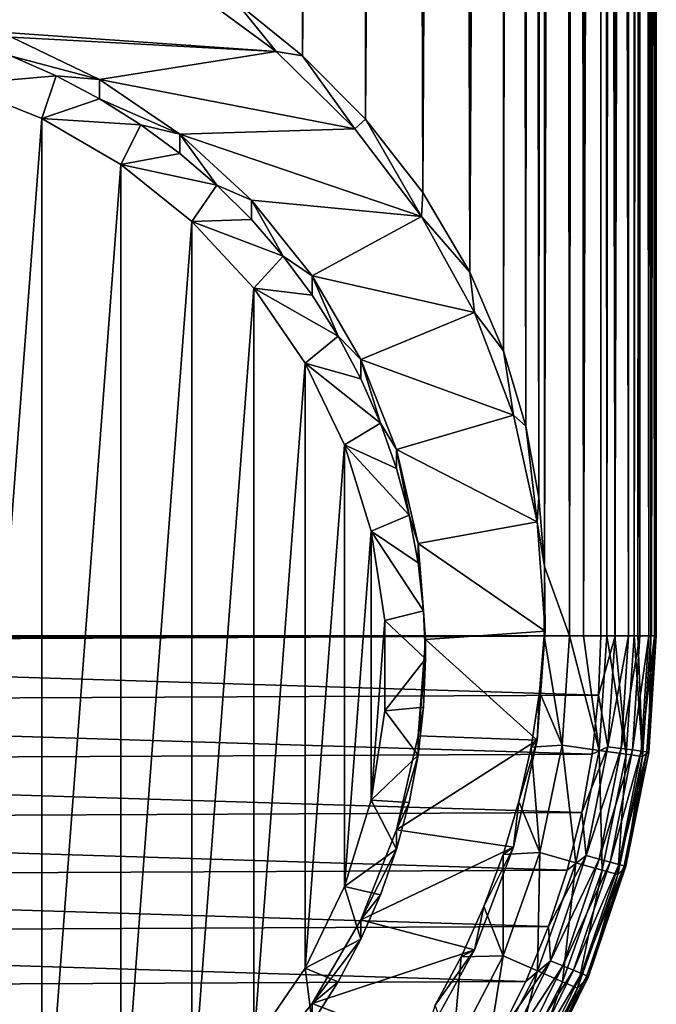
# Model space of a CAD drawing. Header units: metres. Extents: x -25 to 31, y -154 to 31.
# Tile 4 of 110: x 5 to 16, y -145 to -127. Entities that reach past the tile are written whole.
import ezdxf

# ---------------------------------------------------------------- set-up
doc = ezdxf.new("R2010")
doc.units = ezdxf.units.M
doc.layers.add('solid_FIT-WB-M-WASTE', color=7, linetype='CONTINUOUS')

msp = doc.modelspace()

# ---------------------------------------------------------------- linework, layer by layer
at = {"layer": 'solid_FIT-WB-M-WASTE'}
for points in [[(-15.000001, -77.891708, 125), (-14.999984, -138, 125), (15, -17.783419, 125)], [(-14.999984, -138, 125), (15, -138, 125), (15, -17.783419, 125)], [(15.257808, -138, 124.966194), (15, -17.783419, 125), (15, -138, 125)], [(15.258819, -17.783419, 124.965927), (15, -17.783419, 125), (15.257808, -138, 124.966194)], [(15.258819, -17.783419, 124.965927), (15.257808, -138, 124.966194), (15.49932, -138, 124.866417)], [(15.5, -17.783419, 124.866028), (15.258819, -17.783419, 124.965927), (15.49932, -138, 124.866417)], [(15.5, -17.783419, 124.866028), (15.49932, -138, 124.866417), (15.706737, -138, 124.707474)], [(15.707107, -17.783419, 124.707108), (15.5, -17.783419, 124.866028), (15.706737, -138, 124.707474)], [(15.707107, -17.783419, 124.707108), (15.706737, -138, 124.707474), (15.865894, -138, 124.500229)], [(15.866025, -17.783419, 124.5), (15.707107, -17.783419, 124.707108), (15.865894, -138, 124.500229)], [(15.866025, -17.783419, 124.5), (15.865894, -138, 124.500229), (15.965926, -138, 124.25882)], [(15.965926, -17.783419, 124.25882), (15.866025, -17.783419, 124.5), (15.965926, -138, 124.25882)], [(15.91657, -138, 113.710953), (16, -17.783424, 115), (16, -77.891731, 115)], [(15.91657, -138, 113.710953), (15.991887, -17.807114, 114.597275), (16, -17.783424, 115)], [(15.91657, -138, 113.710953), (15.966172, -17.881884, 114.178169), (15.991887, -17.807114, 114.597275)], [(15.965926, -17.783419, 124.25882), (15.965926, -138, 124.25882), (16, -138, 124)], [(15.965926, -17.783419, 124.25882), (16, -138, 124), (16, -17.783419, 124)], [(16, -17.783419, 119.5), (16, -17.783419, 124), (16, -138, 124)], [(16, -17.783424, 115), (16, -17.783419, 119.5), (16, -138, 124)], [(16, -77.891731, 115), (16, -17.783424, 115), (16, -138, 124)], [(15.900612, -138, 113.593628), (15.848411, -18.218752, 113.265411), (15.920036, -18.014961, 113.737907)], [(15.91657, -138, 113.710953), (15.900612, -138, 113.593628), (15.920036, -18.014961, 113.737907)], [(15.91657, -138, 113.710953), (15.920036, -18.014961, 113.737907), (15.966172, -17.881884, 114.178169)], [(15.667659, -138, 112.443367), (15.742779, -18.513126, 112.746498), (15.848411, -18.218752, 113.265411)], [(15.667659, -138, 112.443367), (15.848411, -18.218752, 113.265411), (15.900612, -138, 113.593628)], [(15.602843, -138, 112.20977), (15.58995, -18.9268, 112.165771), (15.742779, -18.513126, 112.746498)], [(15.667659, -138, 112.443367), (15.602843, -138, 112.20977), (15.742779, -18.513126, 112.746498)], [(15.257436, -138, 111.218483), (15.489622, -19.190861, 111.8461), (15.58995, -18.9268, 112.165771)], [(15.257436, -138, 111.218483), (15.58995, -18.9268, 112.165771), (15.602843, -138, 112.20977)], [(15.257436, -138, 111.218483), (15.368789, -19.501419, 111.503456), (15.489622, -19.190861, 111.8461)], [(15.257436, -138, 111.218483), (15.22317, -19.865259, 111.135658), (15.368789, -19.501419, 111.503456)], [(15.112661, -138, 110.881821), (15.047883, -20.289089, 110.741386), (15.22317, -19.865259, 111.135658)], [(15.257436, -138, 111.218483), (15.112661, -138, 110.881821), (15.22317, -19.865259, 111.135658)], [(14.692721, -138, 110.056664), (14.837899, -20.77759, 110.321159), (15.047883, -20.289089, 110.741386)], [(14.692721, -138, 110.056664), (15.047883, -20.289089, 110.741386), (15.112661, -138, 110.881821)], [(14.692721, -138, 110.056664), (14.588754, -21.331934, 109.878151), (14.837899, -20.77759, 110.321159)], [(14.439885, -138, 109.636391), (14.29822, -21.946487, 109.419716), (14.588754, -21.331934, 109.878151)], [(14.692721, -138, 110.056664), (14.439885, -138, 109.636391), (14.588754, -21.331934, 109.878151)], [(13.989779, -136.753983, 108.986397), (13.967175, -22.608271, 108.956482), (14.29822, -21.946487, 109.419716)], [(14.439885, -138, 109.636391), (13.989779, -136.753983, 108.986397), (14.29822, -21.946487, 109.419716)], [(13.886195, -135.511993, 108.851181), (13.726098, -23.066381, 108.651192), (13.967175, -22.608271, 108.956482)], [(13.886195, -135.511993, 108.851181), (13.967175, -22.608271, 108.956482), (13.989779, -136.753983, 108.986397)], [(13.653408, -134.227982, 108.563751), (13.471543, -23.529354, 108.353493), (13.726098, -23.066381, 108.651192)], [(13.653408, -134.227982, 108.563751), (13.726098, -23.066381, 108.651192), (13.886195, -135.511993, 108.851181)], [(13.255787, -132.876846, 108.118591), (13.205198, -23.993135, 108.065659), (13.471543, -23.529354, 108.353493)], [(13.255787, -132.876846, 108.118591), (13.471543, -23.529354, 108.353493), (13.653408, -134.227982, 108.563751)], [(12.648317, -131.459625, 107.530029), (12.790023, -24.675421, 107.658638), (13.205198, -23.993135, 108.065659)], [(12.648317, -131.459625, 107.530029), (13.205198, -23.993135, 108.065659), (13.255787, -132.876846, 108.118591)], [(12.648317, -131.459625, 107.530029), (12.362242, -25.330748, 107.284958), (12.790023, -24.675421, 107.658638)], [(11.803974, -130.028793, 106.856705), (11.927834, -25.950428, 106.946381), (12.362242, -25.330748, 107.284958)], [(11.803974, -130.028793, 106.856705), (12.362242, -25.330748, 107.284958), (12.648317, -131.459625, 107.530029)], [(11.803974, -130.028793, 106.856705), (11.491337, -26.529955, 106.642654), (11.927834, -25.950428, 106.946381)], [(10.775392, -128.7099, 106.213921), (11.056249, -27.067251, 106.372467), (11.491337, -26.529955, 106.642654)], [(10.775392, -128.7099, 106.213921), (11.491337, -26.529955, 106.642654), (11.803974, -130.028793, 106.856705)], [(10.775392, -128.7099, 106.213921), (10.624934, -27.562479, 106.133774), (11.056249, -27.067251, 106.372467)], [(9.640927, -127.570892, 105.686363), (10.199117, -28.016762, 105.924347), (10.624934, -27.562479, 106.133774)], [(9.640927, -127.570892, 105.686363), (10.624934, -27.562479, 106.133774), (10.775392, -128.7099, 106.213921)], [(9.640927, -127.570892, 105.686363), (9.779953, -28.43199, 105.741928), (10.199117, -28.016762, 105.924347)], [(9.640927, -127.570892, 105.686363), (9.368083, -28.810425, 105.584267), (9.779953, -28.43199, 105.741928)], [(8.445501, -126.608482, 105.303635), (9.368083, -28.810425, 105.584267), (9.640927, -127.570892, 105.686363)], [(15.91657, -138, 113.710953), (16, -77.891731, 115), (16, -138.000031, 115)], [(16, -77.891731, 115), (16, -138, 124), (16, -138, 119.5)], [(16, -77.891731, 115), (16, -138, 119.5), (16, -138.000031, 115)], [(-7.568941, -126.314537, 103.44725), (7.568967, -126.314552, 103.44725), (9.168085, -127.493454, 103.655128)], [(4.407096, -127.232994, 103.6092), (-7.568941, -126.314537, 103.44725), (9.168085, -127.493454, 103.655128)], [(9.168085, -127.493454, 103.655128), (7.568967, -126.314552, 103.44725), (8.445501, -126.608482, 105.303635)], [(9.168085, -127.493454, 103.655128), (8.445501, -126.608482, 105.303635), (9.640927, -127.570892, 105.686363)], [(5.988306, -127.995636, 103.743675), (4.407096, -127.232994, 103.6092), (9.168085, -127.493454, 103.655128)], [(4.407096, -127.580292, 101.639587), (4.407096, -127.232994, 103.6092), (5.988306, -127.995636, 103.743675)], [(3.425528, -128.085175, 101.017807), (4.407096, -127.580292, 101.639587), (5.21213, -127.932663, 101.701714)], [(5.21213, -127.932663, 101.701714), (4.407096, -127.580292, 101.639587), (5.988306, -127.995636, 103.743675)], [(5.988306, -127.995636, 103.743675), (9.168085, -127.493454, 103.655128), (10.580512, -128.88443, 103.900391)], [(10.580512, -128.88443, 103.900391), (9.168085, -127.493454, 103.655128), (9.640927, -127.570892, 105.686363)], [(10.580512, -128.88443, 103.900391), (9.640927, -127.570892, 105.686363), (10.775392, -128.7099, 106.213921)], [(3.425528, -128.085175, 101.017807), (5.21213, -127.932663, 101.701714), (4.953334, -128.697144, 101.125717)], [(4.953334, -128.697144, 101.125717), (5.21213, -127.932663, 101.701714), (5.988292, -128.342926, 101.774055)], [(5.988292, -128.342926, 101.774055), (5.21213, -127.932663, 101.701714), (5.988306, -127.995636, 103.743675)], [(3.425528, -128.085175, 101.017807), (4.953334, -128.697144, 101.125717), (3.425509, -148.984299, 104.702888)], [(5.988292, -128.342926, 101.774055), (5.988306, -127.995636, 103.743675), (7.437321, -128.980591, 103.917351)], [(7.437321, -128.980591, 103.917351), (5.988306, -127.995636, 103.743675), (10.580512, -128.88443, 103.900391)], [(4.953334, -128.697144, 101.125717), (5.988292, -128.342926, 101.774055), (6.73148, -128.808914, 101.856224)], [(6.73148, -128.808914, 101.856224), (5.988292, -128.342926, 101.774055), (7.437321, -128.980591, 103.917351)], [(4.953334, -128.697144, 101.125717), (4.953313, -148.372314, 104.594978), (3.425509, -148.984299, 104.702888)], [(4.953334, -128.697144, 101.125717), (6.372756, -129.524384, 101.271584), (4.953313, -148.372314, 104.594978)], [(4.953334, -128.697144, 101.125717), (6.73148, -128.808914, 101.856224), (6.372756, -129.524384, 101.271584)], [(6.372756, -129.524384, 101.271584), (6.73148, -128.808914, 101.856224), (7.43729, -129.327866, 101.947731)], [(7.43729, -129.327866, 101.947731), (6.73148, -128.808914, 101.856224), (7.437321, -128.980591, 103.917351)], [(11.77758, -130.459244, 104.178078), (10.580512, -128.88443, 103.900391), (10.775392, -128.7099, 106.213921)], [(11.77758, -130.459244, 104.178078), (10.775392, -128.7099, 106.213921), (11.803974, -130.028793, 106.856705)], [(8.102206, -129.897186, 102.048119), (7.43729, -129.327866, 101.947731), (7.437321, -128.980591, 103.917351)], [(7.437321, -128.980591, 103.917351), (10.580512, -128.88443, 103.900391), (11.77758, -130.459244, 104.178078)], [(8.722152, -130.166122, 104.126389), (7.437321, -128.980591, 103.917351), (11.77758, -130.459244, 104.178078)], [(8.102206, -129.897186, 102.048119), (7.437321, -128.980591, 103.917351), (8.722152, -130.166122, 104.126389)], [(6.372756, -129.524384, 101.271584), (7.43729, -129.327866, 101.947731), (8.102206, -129.897186, 102.048119)], [(6.372756, -129.524384, 101.271584), (6.372742, -147.545074, 104.44912), (4.953313, -148.372314, 104.594978)], [(6.372756, -129.524384, 101.271584), (7.652733, -130.548782, 101.452209), (6.372742, -147.545074, 104.44912)], [(6.372756, -129.524384, 101.271584), (8.102206, -129.897186, 102.048119), (7.652733, -130.548782, 101.452209)], [(7.652733, -130.548782, 101.452209), (8.102206, -129.897186, 102.048119), (8.722109, -130.513367, 102.156761)], [(8.722109, -130.513367, 102.156761), (8.102206, -129.897186, 102.048119), (8.722152, -130.166122, 104.126389)], [(11.77758, -130.459244, 104.178078), (11.803974, -130.028793, 106.856705), (12.648317, -131.459625, 107.530029)], [(9.294047, -131.173447, 102.273155), (8.722109, -130.513367, 102.156761), (8.722152, -130.166122, 104.126389)], [(9.814435, -131.526031, 104.36618), (8.722152, -130.166122, 104.126389), (11.77758, -130.459244, 104.178078)], [(9.294047, -131.173447, 102.273155), (8.722152, -130.166122, 104.126389), (9.814435, -131.526031, 104.36618)], [(7.652733, -130.548782, 101.452209), (7.65273, -146.520676, 104.268486), (6.372742, -147.545074, 104.44912)], [(7.652733, -130.548782, 101.452209), (8.76528, -131.747955, 101.663658), (7.65273, -146.520676, 104.268486)], [(7.652733, -130.548782, 101.452209), (8.722109, -130.513367, 102.156761), (9.294047, -131.173447, 102.273155)], [(7.652733, -130.548782, 101.452209), (9.294047, -131.173447, 102.273155), (8.76528, -131.747955, 101.663658)], [(9.814435, -131.526031, 104.36618), (11.77758, -130.459244, 104.178078), (12.73487, -132.185776, 104.482506)], [(12.73487, -132.185776, 104.482506), (11.77758, -130.459244, 104.178078), (12.648317, -131.459625, 107.530029)], [(8.76528, -131.747955, 101.663658), (9.294047, -131.173447, 102.273155), (9.814389, -131.87326, 102.396553)], [(9.814389, -131.87326, 102.396553), (9.294047, -131.173447, 102.273155), (9.814435, -131.526031, 104.36618)], [(12.73487, -132.185776, 104.482506), (12.648317, -131.459625, 107.530029), (13.255787, -132.876846, 108.118591)], [(10.280705, -132.609528, 102.526375), (9.814389, -131.87326, 102.396553), (9.814435, -131.526031, 104.36618)], [(10.690057, -133.030319, 104.631424), (9.814435, -131.526031, 104.36618), (12.73487, -132.185776, 104.482506)], [(10.280705, -132.609528, 102.526375), (9.814435, -131.526031, 104.36618), (10.690057, -133.030319, 104.631424)], [(8.76528, -131.747955, 101.663658), (8.765286, -145.321487, 104.057037), (7.65273, -146.520676, 104.268486)], [(8.76528, -131.747955, 101.663658), (9.814389, -131.87326, 102.396553), (10.280705, -132.609528, 102.526375)], [(8.76528, -131.747955, 101.663658), (10.280705, -132.609528, 102.526375), (9.686022, -133.095642, 101.901291)], [(8.76528, -131.747955, 101.663658), (9.686022, -133.095642, 101.901291), (8.765286, -145.321487, 104.057037)], [(10.690057, -133.030319, 104.631424), (12.73487, -132.185776, 104.482506), (13.432903, -134.028839, 104.807495)], [(13.432903, -134.028839, 104.807495), (12.73487, -132.185776, 104.482506), (13.255787, -132.876846, 108.118591)], [(9.686022, -133.095642, 101.901291), (10.280705, -132.609528, 102.526375), (10.690018, -133.377548, 102.661797)], [(10.690018, -133.377548, 102.661797), (10.280705, -132.609528, 102.526375), (10.690057, -133.030319, 104.631424)], [(13.432903, -134.028839, 104.807495), (13.255787, -132.876846, 108.118591), (13.653408, -134.227982, 108.563751)], [(9.686022, -133.095642, 101.901291), (9.686035, -143.973785, 103.819405), (8.765286, -145.321487, 104.057037)], [(9.686022, -133.095642, 101.901291), (10.690018, -133.377548, 102.661797), (11.040406, -134.173706, 102.802177)], [(9.686022, -133.095642, 101.901291), (11.040406, -134.173706, 102.802177), (10.394811, -134.562347, 102.159912)], [(9.686022, -133.095642, 101.901291), (10.394811, -134.562347, 102.159912), (9.686035, -143.973785, 103.819405)], [(11.040406, -134.173706, 102.802177), (10.690018, -133.377548, 102.661797), (10.690057, -133.030319, 104.631424)], [(11.329684, -134.645782, 104.916275), (10.690057, -133.030319, 104.631424), (13.432903, -134.028839, 104.807495)], [(11.040406, -134.173706, 102.802177), (10.690057, -133.030319, 104.631424), (11.329684, -134.645782, 104.916275)], [(10.394811, -134.562347, 102.159912), (11.040406, -134.173706, 102.802177), (11.329662, -134.993011, 102.946648)], [(11.329662, -134.993011, 102.946648), (11.040406, -134.173706, 102.802177), (11.329684, -134.645782, 104.916275)], [(11.329684, -134.645782, 104.916275), (13.432903, -134.028839, 104.807495), (13.857511, -135.951111, 105.146439)], [(13.857511, -135.951111, 105.146439), (13.432903, -134.028839, 104.807495), (13.653408, -134.227982, 108.563751)], [(13.857511, -135.951111, 105.146439), (13.653408, -134.227982, 108.563751), (13.886195, -135.511993, 108.851181)], [(10.394811, -134.562347, 102.159912), (10.394825, -142.507065, 103.560783), (9.686035, -143.973785, 103.819405)], [(10.394811, -134.562347, 102.159912), (11.329662, -134.993011, 102.946648), (11.556386, -135.831467, 103.09449)], [(10.394811, -134.562347, 102.159912), (11.556386, -135.831467, 103.09449), (10.876134, -136.115982, 102.433861)], [(10.394811, -134.562347, 102.159912), (10.876134, -136.115982, 102.433861), (10.394825, -142.507065, 103.560783)], [(11.556386, -135.831467, 103.09449), (11.329662, -134.993011, 102.946648), (11.329684, -134.645782, 104.916275)], [(11.719199, -136.336746, 105.214439), (11.329684, -134.645782, 104.916275), (13.857511, -135.951111, 105.146439)], [(11.556386, -135.831467, 103.09449), (11.329684, -134.645782, 104.916275), (11.719199, -136.336746, 105.214439)], [(13.857511, -135.951111, 105.146439), (13.886195, -135.511993, 108.851181), (13.989779, -136.753983, 108.986397)], [(10.876134, -136.115982, 102.433861), (11.556386, -135.831467, 103.09449), (11.719193, -136.68399, 103.244812)], [(11.719193, -136.68399, 103.244812), (11.556386, -135.831467, 103.09449), (11.719199, -136.336746, 105.214439)], [(10.876134, -136.115982, 102.433861), (10.876143, -140.95343, 103.286827), (10.394825, -142.507065, 103.560783)], [(10.876134, -136.115982, 102.433861), (11.719193, -136.68399, 103.244812), (11.817256, -137.546219, 103.396851)], [(10.876134, -136.115982, 102.433861), (11.817256, -137.546219, 103.396851), (11.119458, -137.722549, 102.71714)], [(10.876134, -136.115982, 102.433861), (11.119458, -137.722549, 102.71714), (10.876143, -140.95343, 103.286827)], [(11.719199, -136.336746, 105.214439), (13.857511, -135.951111, 105.146439), (14, -137.913193, 105.492409)], [(14, -137.913193, 105.492409), (13.857511, -135.951111, 105.146439), (13.989779, -136.753983, 108.986397)], [(11.817256, -137.546219, 103.396851), (11.719193, -136.68399, 103.244812), (11.719199, -136.336746, 105.214439)], [(11.849999, -138.065872, 105.519333), (11.719199, -136.336746, 105.214439), (14, -137.913193, 105.492409)], [(11.817256, -137.546219, 103.396851), (11.719199, -136.336746, 105.214439), (11.849999, -138.065872, 105.519333)], [(14, -137.913193, 105.492409), (13.989779, -136.753983, 108.986397), (13.982951, -138.000046, 108.977341)], [(14.439885, -138, 109.636391), (13.982951, -138.000046, 108.977341), (13.989779, -136.753983, 108.986397)], [(11.119458, -137.722549, 102.71714), (11.817256, -137.546219, 103.396851), (11.85, -138.413177, 103.549713)], [(11.85, -138.413177, 103.549713), (11.817256, -137.546219, 103.396851), (11.849999, -138.065872, 105.519333)], [(11.119458, -137.722549, 102.71714), (11.119462, -139.346863, 103.003548), (10.876143, -140.95343, 103.286827)], [(11.119458, -137.722549, 102.71714), (11.85, -138.413177, 103.549713), (11.119462, -139.346863, 103.003548)], [(-14.999984, -138, 125), (-14.999844, -138.068741, 125), (15, -138, 125)], [(-14.999844, -138.068741, 125), (-14.999359, -138.138611, 125), (15, -138, 125)], [(-14.999359, -138.138611, 125), (14.962175, -139.064529, 125), (15, -138, 125)], [(11.719199, -139.795013, 105.824226), (11.849999, -138.065872, 105.519333), (13.857508, -139.875259, 105.838371)], [(11.85, -138.413177, 103.549713), (11.849999, -138.065872, 105.519333), (11.719199, -139.795013, 105.824226)], [(11.849999, -138.065872, 105.519333), (14, -137.913193, 105.492409), (13.857508, -139.875259, 105.838371)], [(13.857508, -139.875259, 105.838371), (14, -137.913193, 105.492409), (13.900187, -139.003998, 108.916122)], [(14, -137.913193, 105.492409), (13.982951, -138.000046, 108.977341), (13.900187, -139.003998, 108.916122)], [(14.305384, -139.966293, 109.636391), (13.900187, -139.003998, 108.916122), (13.982951, -138.000046, 108.977341)], [(14.439885, -138, 109.636391), (14.305384, -139.966293, 109.636391), (13.982951, -138.000046, 108.977341)], [(14.971901, -140.057846, 110.881821), (14.305384, -139.966293, 109.636391), (14.439885, -138, 109.636391)], [(14.692721, -138, 110.056664), (14.971901, -140.057846, 110.881821), (14.439885, -138, 109.636391)], [(14.692721, -138, 110.056664), (15.112661, -138, 110.881821), (14.971901, -140.057846, 110.881821)], [(15.257808, -138, 124.966194), (15, -138, 125), (14.962175, -139.064529, 125)], [(15.257808, -138, 124.966194), (14.962175, -139.064529, 125), (15.127275, -139.991547, 124.966194)], [(15.457518, -140.124588, 112.20977), (14.971901, -140.057846, 110.881821), (15.112661, -138, 110.881821)], [(15.257436, -138, 111.218483), (15.457518, -140.124588, 112.20977), (15.112661, -138, 110.881821)], [(15.127275, -139.991547, 124.966194), (15.366721, -140.023071, 124.866417), (15.49932, -138, 124.866417)], [(15.257808, -138, 124.966194), (15.127275, -139.991547, 124.966194), (15.49932, -138, 124.866417)], [(15.257436, -138, 111.218483), (15.602843, -138, 112.20977), (15.457518, -140.124588, 112.20977)], [(15.366721, -140.023071, 124.866417), (15.572363, -140.05014, 124.707474), (15.706737, -138, 124.707474)], [(15.49932, -138, 124.866417), (15.366721, -140.023071, 124.866417), (15.706737, -138, 124.707474)], [(15.752512, -140.165131, 113.593628), (15.457518, -140.124588, 112.20977), (15.602843, -138, 112.20977)], [(15.572363, -140.05014, 124.707474), (15.73016, -140.070908, 124.500229), (15.865894, -138, 124.500229)], [(15.706737, -138, 124.707474), (15.572363, -140.05014, 124.707474), (15.865894, -138, 124.500229)], [(15.667659, -138, 112.443367), (15.752512, -140.165131, 113.593628), (15.602843, -138, 112.20977)], [(15.667659, -138, 112.443367), (15.900612, -138, 113.593628), (15.752512, -140.165131, 113.593628)], [(15.73016, -140.070908, 124.500229), (15.829335, -140.083969, 124.25882), (15.965926, -138, 124.25882)], [(15.865894, -138, 124.500229), (15.73016, -140.070908, 124.500229), (15.965926, -138, 124.25882)], [(15.900612, -138, 113.593628), (15.863122, -140.088379, 115), (15.752512, -140.165131, 113.593628)], [(15.829335, -140.083969, 124.25882), (15.863118, -140.088409, 124), (16, -138, 124)], [(15.965926, -138, 124.25882), (15.829335, -140.083969, 124.25882), (16, -138, 124)], [(16, -138, 119.5), (16, -138, 124), (15.863118, -140.088409, 124)], [(16, -138.000031, 115), (16, -138, 119.5), (15.863118, -140.088409, 124)], [(15.863122, -140.088379, 115), (16, -138.000031, 115), (15.863118, -140.088409, 124)], [(15.900612, -138, 113.593628), (16, -138.000031, 115), (15.863122, -140.088379, 115)], [(15.91657, -138, 113.710953), (16, -138.000031, 115), (15.900612, -138, 113.593628)], [(-14.999359, -138.138611, 125), (-14.951704, -139.202682, 125), (14.962175, -139.064529, 125)], [(11.119462, -139.346863, 103.003548), (11.85, -138.413177, 103.549713), (11.817256, -139.280121, 103.702583)], [(11.817256, -139.280121, 103.702583), (11.85, -138.413177, 103.549713), (11.719199, -139.795013, 105.824226)], [(-14.951704, -139.202682, 125), (14.848577, -140.125961, 125), (14.962175, -139.064529, 125)], [(13.857508, -139.875259, 105.838371), (13.900187, -139.003998, 108.916122), (13.749371, -139.997131, 108.860764)], [(14.305384, -139.966293, 109.636391), (13.749371, -139.997131, 108.860764), (13.900187, -139.003998, 108.916122)], [(15.127275, -139.991547, 124.966194), (14.962175, -139.064529, 125), (14.848577, -140.125961, 125)], [(-14.951704, -139.202682, 125), (-14.828307, -140.263016, 125), (14.848577, -140.125961, 125)], [(11.119462, -139.346863, 103.003548), (11.817256, -139.280121, 103.702583), (11.719193, -140.142349, 103.854614)], [(11.719193, -140.142349, 103.854614), (11.817256, -139.280121, 103.702583), (11.719199, -139.795013, 105.824226)], [(11.119462, -139.346863, 103.003548), (11.719193, -140.142349, 103.854614), (10.876143, -140.95343, 103.286827)], [(11.329684, -141.485977, 106.122383), (11.719199, -139.795013, 105.824226), (13.857508, -139.875259, 105.838371)], [(11.719193, -140.142349, 103.854614), (11.719199, -139.795013, 105.824226), (11.329684, -141.485977, 106.122383)], [(11.329684, -141.485977, 106.122383), (13.857508, -139.875259, 105.838371), (13.432896, -141.797531, 106.177322)], [(13.432896, -141.797531, 106.177322), (13.857508, -139.875259, 105.838371), (13.531485, -140.974945, 108.810944)], [(13.857508, -139.875259, 105.838371), (13.749371, -139.997131, 108.860764), (13.531485, -140.974945, 108.810944)], [(13.904401, -141.895889, 109.636391), (13.531485, -140.974945, 108.810944), (13.749371, -139.997131, 108.860764)], [(14.305384, -139.966293, 109.636391), (13.904401, -141.895889, 109.636391), (13.749371, -139.997131, 108.860764)], [(14.552242, -142.077347, 110.881821), (13.904401, -141.895889, 109.636391), (14.305384, -139.966293, 109.636391)], [(14.971901, -140.057846, 110.881821), (14.552242, -142.077347, 110.881821), (14.305384, -139.966293, 109.636391)], [(15.127275, -139.991547, 124.966194), (14.848577, -140.125961, 125), (14.659653, -141.177185, 125)], [(15.127275, -139.991547, 124.966194), (14.659653, -141.177185, 125), (14.73791, -141.949005, 124.966194)], [(15.127275, -139.991547, 124.966194), (14.73791, -141.949005, 124.966194), (15.366721, -140.023071, 124.866417)], [(-14.828307, -140.263016, 125), (14.659653, -141.177185, 125), (14.848577, -140.125961, 125)], [(10.876143, -140.95343, 103.286827), (11.719193, -140.142349, 103.854614), (11.556386, -140.994888, 104.004936)], [(11.556386, -140.994888, 104.004936), (11.719193, -140.142349, 103.854614), (11.329684, -141.485977, 106.122383)], [(15.024248, -142.209595, 112.20977), (14.552242, -142.077347, 110.881821), (14.971901, -140.057846, 110.881821)], [(14.73791, -141.949005, 124.966194), (14.971193, -142.01152, 124.866417), (15.366721, -140.023071, 124.866417)], [(15.366721, -140.023071, 124.866417), (14.971193, -142.01152, 124.866417), (15.572363, -140.05014, 124.707474)], [(14.971193, -142.01152, 124.866417), (15.171542, -142.065201, 124.707474), (15.572363, -140.05014, 124.707474)], [(15.457518, -140.124588, 112.20977), (15.024248, -142.209595, 112.20977), (14.971901, -140.057846, 110.881821)], [(15.310974, -142.289932, 113.593628), (15.024248, -142.209595, 112.20977), (15.457518, -140.124588, 112.20977)], [(15.572363, -140.05014, 124.707474), (15.171542, -142.065201, 124.707474), (15.73016, -140.070908, 124.500229)], [(15.171542, -142.065201, 124.707474), (15.325277, -142.1064, 124.500229), (15.73016, -140.070908, 124.500229)], [(15.752512, -140.165131, 113.593628), (15.310974, -142.289932, 113.593628), (15.457518, -140.124588, 112.20977)], [(15.752512, -140.165131, 113.593628), (15.454827, -142.141052, 115), (15.310974, -142.289932, 113.593628)], [(15.73016, -140.070908, 124.500229), (15.325277, -142.1064, 124.500229), (15.829335, -140.083969, 124.25882)], [(15.325277, -142.1064, 124.500229), (15.4219, -142.132278, 124.25882), (15.829335, -140.083969, 124.25882)], [(15.829335, -140.083969, 124.25882), (15.4219, -142.132278, 124.25882), (15.863118, -140.088409, 124)], [(15.4219, -142.132278, 124.25882), (15.454814, -142.141098, 124), (15.863118, -140.088409, 124)], [(15.863122, -140.088379, 115), (15.863118, -140.088409, 124), (15.454814, -142.141098, 124)], [(15.454827, -142.141052, 115), (15.863122, -140.088379, 115), (15.454814, -142.141098, 124)], [(15.752512, -140.165131, 113.593628), (15.863122, -140.088379, 115), (15.454827, -142.141052, 115)], [(-14.828307, -140.263016, 125), (-14.629682, -141.312454, 125), (14.659653, -141.177185, 125)], [(10.876143, -140.95343, 103.286827), (11.329662, -141.833344, 104.152779), (10.394825, -142.507065, 103.560783)], [(10.876143, -140.95343, 103.286827), (11.556386, -140.994888, 104.004936), (11.329662, -141.833344, 104.152779)], [(11.329662, -141.833344, 104.152779), (11.556386, -140.994888, 104.004936), (11.329684, -141.485977, 106.122383)], [(13.432896, -141.797531, 106.177322), (13.531485, -140.974945, 108.810944), (13.247991, -141.932388, 108.766335)], [(13.904401, -141.895889, 109.636391), (13.247991, -141.932388, 108.766335), (13.531485, -140.974945, 108.810944)], [(-14.629682, -141.312454, 125), (14.396545, -142.211823, 125), (14.659653, -141.177185, 125)], [(14.73791, -141.949005, 124.966194), (14.659653, -141.177185, 125), (14.396545, -142.211823, 125)], [(-14.629682, -141.312454, 125), (-14.357033, -142.344604, 125), (14.396545, -142.211823, 125)], [(10.690057, -143.10144, 106.407234), (11.329684, -141.485977, 106.122383), (13.432896, -141.797531, 106.177322)], [(11.329662, -141.833344, 104.152779), (11.329684, -141.485977, 106.122383), (10.690057, -143.10144, 106.407234)], [(10.394825, -142.507065, 103.560783), (11.329662, -141.833344, 104.152779), (11.040406, -142.652649, 104.297249)], [(10.690057, -143.10144, 106.407234), (13.432896, -141.797531, 106.177322), (12.734851, -143.640625, 106.502304)], [(11.040406, -142.652649, 104.297249), (11.329662, -141.833344, 104.152779), (10.690057, -143.10144, 106.407234)], [(12.734851, -143.640625, 106.502304), (13.432896, -141.797531, 106.177322), (12.90054, -142.865189, 108.726601)], [(13.432896, -141.797531, 106.177322), (13.247991, -141.932388, 108.766335), (12.90054, -142.865189, 108.726601)], [(13.244408, -143.752914, 109.636391), (12.90054, -142.865189, 108.726601), (13.247991, -141.932388, 108.766335)], [(13.904401, -141.895889, 109.636391), (13.244408, -143.752914, 109.636391), (13.247991, -141.932388, 108.766335)], [(13.861504, -144.020905, 110.881821), (13.244408, -143.752914, 109.636391), (13.904401, -141.895889, 109.636391)], [(14.552242, -142.077347, 110.881821), (13.861504, -144.020905, 110.881821), (13.904401, -141.895889, 109.636391)], [(14.73791, -141.949005, 124.966194), (14.396545, -142.211823, 125), (14.060413, -143.225388, 125)], [(14.73791, -141.949005, 124.966194), (14.060413, -143.225388, 125), (14.096376, -143.838913, 124.966194)], [(14.73791, -141.949005, 124.966194), (14.096376, -143.838913, 124.966194), (14.971193, -142.01152, 124.866417)], [(14.311105, -144.216187, 112.20977), (13.861504, -144.020905, 110.881821), (14.552242, -142.077347, 110.881821)], [(14.096376, -143.838913, 124.966194), (14.319504, -143.931335, 124.866417), (14.971193, -142.01152, 124.866417)], [(15.024248, -142.209595, 112.20977), (14.311105, -144.216187, 112.20977), (14.552242, -142.077347, 110.881821)], [(14.971193, -142.01152, 124.866417), (14.319504, -143.931335, 124.866417), (15.171542, -142.065201, 124.707474)], [(14.319504, -143.931335, 124.866417), (14.511132, -144.010712, 124.707474), (15.171542, -142.065201, 124.707474)], [(15.171542, -142.065201, 124.707474), (14.511132, -144.010712, 124.707474), (15.325277, -142.1064, 124.500229)], [(14.511132, -144.010712, 124.707474), (14.658175, -144.071609, 124.500229), (15.325277, -142.1064, 124.500229)], [(15.325277, -142.1064, 124.500229), (14.658175, -144.071609, 124.500229), (15.4219, -142.132278, 124.25882)], [(14.658175, -144.071609, 124.500229), (14.750592, -144.109894, 124.25882), (15.4219, -142.132278, 124.25882)], [(15.4219, -142.132278, 124.25882), (14.750592, -144.109894, 124.25882), (15.454814, -142.141098, 124)], [(-14.357033, -142.344604, 125), (14.060413, -143.225388, 125), (14.396545, -142.211823, 125)], [(14.584221, -144.334824, 113.593628), (14.311105, -144.216187, 112.20977), (15.024248, -142.209595, 112.20977)], [(15.310974, -142.289932, 113.593628), (14.584221, -144.334824, 113.593628), (15.024248, -142.209595, 112.20977)], [(15.310974, -142.289932, 113.593628), (14.782075, -144.122925, 115), (14.584221, -144.334824, 113.593628)], [(14.750592, -144.109894, 124.25882), (14.782074, -144.122925, 124), (15.454814, -142.141098, 124)], [(15.454827, -142.141052, 115), (15.454814, -142.141098, 124), (14.782074, -144.122925, 124)], [(14.782075, -144.122925, 115), (15.454827, -142.141052, 115), (14.782074, -144.122925, 124)], [(15.310974, -142.289932, 113.593628), (15.454827, -142.141052, 115), (14.782075, -144.122925, 115)], [(-14.357033, -142.344604, 125), (-14.011558, -143.355026, 125), (14.060413, -143.225388, 125)], [(10.394825, -142.507065, 103.560783), (10.690018, -143.448807, 104.43763), (9.686035, -143.973785, 103.819405)], [(10.394825, -142.507065, 103.560783), (11.040406, -142.652649, 104.297249), (10.690018, -143.448807, 104.43763)], [(10.690018, -143.448807, 104.43763), (11.040406, -142.652649, 104.297249), (10.690057, -143.10144, 106.407234)], [(12.734851, -143.640625, 106.502304), (12.90054, -142.865189, 108.726601), (12.491058, -143.769104, 108.691391)], [(13.244408, -143.752914, 109.636391), (12.491058, -143.769104, 108.691391), (12.90054, -142.865189, 108.726601)], [(9.814435, -144.605728, 106.672478), (10.690057, -143.10144, 106.407234), (12.734851, -143.640625, 106.502304)], [(10.690018, -143.448807, 104.43763), (10.690057, -143.10144, 106.407234), (9.814435, -144.605728, 106.672478)], [(-14.011558, -143.355026, 125), (13.653044, -144.212433, 125), (14.060413, -143.225388, 125)], [(-14.011558, -143.355026, 125), (-13.59509, -144.338257, 125), (13.653044, -144.212433, 125)], [(14.096376, -143.838913, 124.966194), (14.060413, -143.225388, 125), (13.653044, -144.212433, 125)], [(9.686035, -143.973785, 103.819405), (10.690018, -143.448807, 104.43763), (10.280705, -144.216827, 104.573051)], [(10.280705, -144.216827, 104.573051), (10.690018, -143.448807, 104.43763), (9.814435, -144.605728, 106.672478)], [(9.814435, -144.605728, 106.672478), (12.734851, -143.640625, 106.502304), (11.777561, -145.367126, 106.80674)], [(11.777561, -145.367126, 106.80674), (12.734851, -143.640625, 106.502304), (12.021905, -144.639786, 108.660378)], [(12.734851, -143.640625, 106.502304), (12.491058, -143.769104, 108.691391), (12.021905, -144.639786, 108.660378)], [(12.337696, -145.502777, 109.636391), (12.021905, -144.639786, 108.660378), (12.491058, -143.769104, 108.691391)], [(13.244408, -143.752914, 109.636391), (12.337696, -145.502777, 109.636391), (12.491058, -143.769104, 108.691391)], [(12.912551, -145.852295, 110.881821), (12.337696, -145.502777, 109.636391), (13.244408, -143.752914, 109.636391)], [(13.861504, -144.020905, 110.881821), (12.912551, -145.852295, 110.881821), (13.244408, -143.752914, 109.636391)], [(14.096376, -143.838913, 124.966194), (13.653044, -144.212433, 125), (13.176516, -145.167938, 125)], [(14.096376, -143.838913, 124.966194), (13.176516, -145.167938, 125), (13.213649, -145.628906, 124.966194)], [(14.096376, -143.838913, 124.966194), (13.213649, -145.628906, 124.966194), (14.319504, -143.931335, 124.866417)], [(9.686035, -143.973785, 103.819405), (9.814389, -144.953094, 104.702881), (8.765286, -145.321487, 104.057037)], [(9.686035, -143.973785, 103.819405), (10.280705, -144.216827, 104.573051), (9.814389, -144.953094, 104.702881)], [(13.331372, -146.106995, 112.20977), (12.912551, -145.852295, 110.881821), (13.861504, -144.020905, 110.881821)], [(13.213649, -145.628906, 124.966194), (13.422805, -145.749664, 124.866417), (14.319504, -143.931335, 124.866417)], [(14.311105, -144.216187, 112.20977), (13.331372, -146.106995, 112.20977), (13.861504, -144.020905, 110.881821)], [(14.319504, -143.931335, 124.866417), (13.422805, -145.749664, 124.866417), (14.511132, -144.010712, 124.707474)], [(13.422805, -145.749664, 124.866417), (13.602433, -145.853363, 124.707474), (14.511132, -144.010712, 124.707474)], [(14.511132, -144.010712, 124.707474), (13.602433, -145.853363, 124.707474), (14.658175, -144.071609, 124.500229)], [(13.602433, -145.853363, 124.707474), (13.740268, -145.932953, 124.500229), (14.658175, -144.071609, 124.500229)], [(14.658175, -144.071609, 124.500229), (13.740268, -145.932953, 124.500229), (14.750592, -144.109894, 124.25882)], [(-13.59509, -144.338257, 125), (13.176516, -145.167938, 125), (13.653044, -144.212433, 125)], [(9.814389, -144.953094, 104.702881), (10.280705, -144.216827, 104.573051), (9.814435, -144.605728, 106.672478)], [(13.585791, -146.261703, 113.593628), (13.331372, -146.106995, 112.20977), (14.311105, -144.216187, 112.20977)], [(14.584221, -144.334824, 113.593628), (13.585791, -146.261703, 113.593628), (14.311105, -144.216187, 112.20977)], [(13.740268, -145.932953, 124.500229), (13.826898, -145.982956, 124.25882), (14.750592, -144.109894, 124.25882)], [(14.750592, -144.109894, 124.25882), (13.826898, -145.982956, 124.25882), (14.782074, -144.122925, 124)], [(13.826898, -145.982956, 124.25882), (13.856408, -146, 124), (14.782074, -144.122925, 124)], [(14.782075, -144.122925, 115), (14.782074, -144.122925, 124), (13.856408, -146, 124)], [(13.856429, -145.999954, 115), (14.782075, -144.122925, 115), (13.856408, -146, 124)], [(14.584221, -144.334824, 113.593628), (14.782075, -144.122925, 115), (13.856429, -145.999954, 115)], [(-13.59509, -144.338257, 125), (-13.109765, -145.289307, 125), (13.176516, -145.167938, 125)], [(14.584221, -144.334824, 113.593628), (13.856429, -145.999954, 115), (13.585791, -146.261703, 113.593628)], [(8.722152, -145.965637, 106.91227), (9.814435, -144.605728, 106.672478), (11.777561, -145.367126, 106.80674)], [(9.814389, -144.953094, 104.702881), (9.814435, -144.605728, 106.672478), (8.722152, -145.965637, 106.91227)]]:
    msp.add_3dface(points, dxfattribs=at)

doc.saveas('drawing.dxf')
